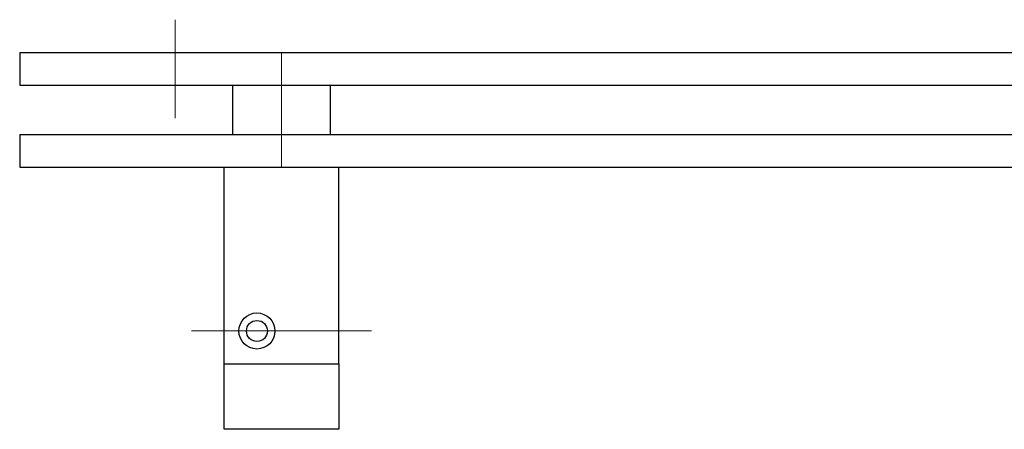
# Model space of a CAD drawing. Header units: millimetres. Extents: x 0 to 2100, y 0 to 1485.
# Tile 3 of 44: x 754 to 1054, y 393 to 518. Entities that reach past the tile are written whole.
import ezdxf

# ---------------------------------------------------------------- set-up
doc = ezdxf.new("R2010")
doc.units = ezdxf.units.MM
doc.header["$LTSCALE"] = 5
doc.linetypes.add('CENTERX2', pattern=[20.32, 12.7, -2.54, 2.54, -2.54])

msp = doc.modelspace()

# ---------------------------------------------------------------- linework, layer by layer
at = {"color": 7, "linetype": 'CENTERX2', "lineweight": 18}
for p, q in [((801.032, 488.052), (801.032, 518.052)), ((833.532, 508.052), (833.532, 473.052)), ((806.032, 423.052), (861.032, 423.052))]:
    msp.add_line(p, q, dxfattribs=at)
at = {"color": 7, "linetype": 'Continuous', "lineweight": 25}
for p, q in [((753.532, 508.052), (753.532, 498.052)), ((753.532, 508.052), (1248.532, 508.052)), ((753.532, 498.052), (1248.532, 498.052)), ((818.532, 498.052), (818.532, 483.052)), ((848.532, 483.052), (848.532, 498.052)), ((753.532, 483.052), (753.532, 473.052)), ((753.532, 483.052), (1248.532, 483.052)), ((753.532, 473.052), (1248.532, 473.052)), ((816.032, 413.052), (816.032, 473.052)), ((851.032, 413.052), (851.032, 473.052)), ((816.032, 413.052), (851.032, 413.052)), ((816.032, 393.052), (816.032, 413.052)), ((851.032, 413.052), (851.032, 393.052)), ((851.032, 393.052), (816.032, 393.052))]:
    msp.add_line(p, q, dxfattribs=at)
for radius in [5.5, 3.2]:
    msp.add_circle((826.032, 423.052), radius, dxfattribs=at)

doc.saveas('drawing.dxf')
